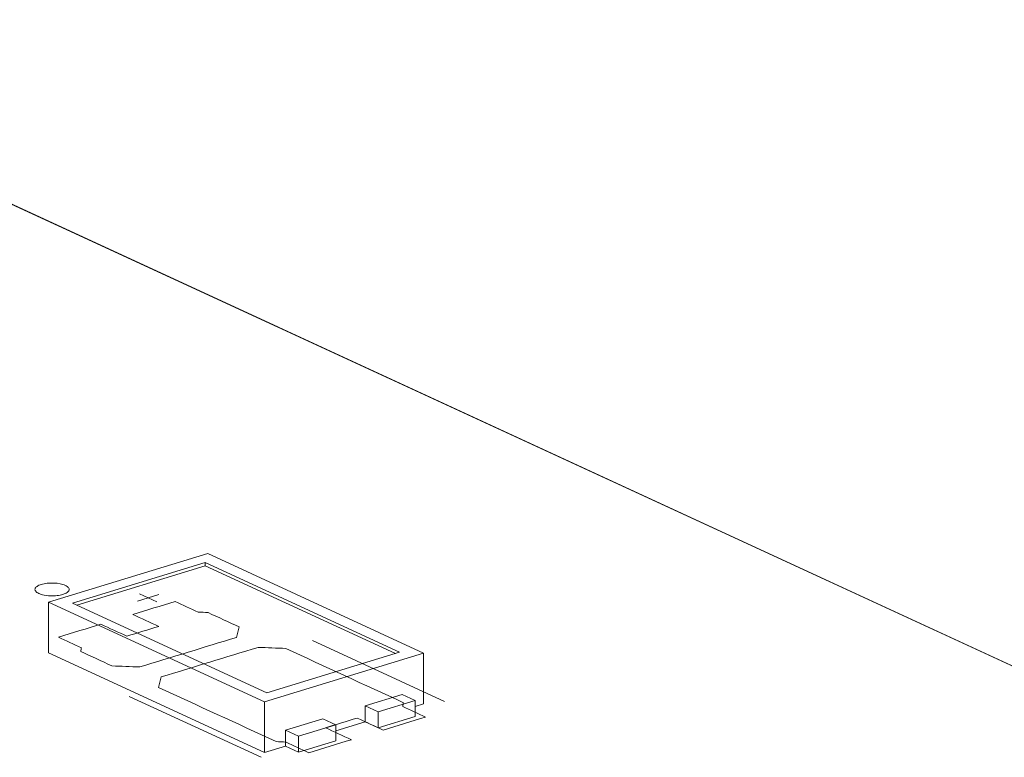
# Model space of a CAD drawing. Header units: inches. Extents: x -36 to 647, y 177 to 609.
# Tile 27 of 256: x 178 to 192, y 318 to 329. Entities that reach past the tile are written whole.
import ezdxf

# ---------------------------------------------------------------- set-up
doc = ezdxf.new("R2010")
doc.units = ezdxf.units.IN
doc.header["$MEASUREMENT"] = 0
doc.layers.add('1', color=7, linetype='Continuous')

# ---------------------------------------------------------------- blocks, each defined once
blk = doc.blocks.new('block 3756')
at = {"layer": '1', "color": 155, "lineweight": 18, "true_color": 0x4c7299}
blk.add_lwpolyline([(181.339, 318.994), (178.498, 320.304)], dxfattribs=at)
blk = doc.blocks.new('block 3757')
at = {"layer": '1', "color": 155, "lineweight": 18, "true_color": 0x4c7299}
blk.add_lwpolyline([(183.278, 319.586), (181.339, 318.994)], dxfattribs=at)
blk = doc.blocks.new('block 3758')
at = {"layer": '1', "color": 155, "lineweight": 18, "true_color": 0x4c7299}
blk.add_lwpolyline([(180.437, 320.897), (183.278, 319.586)], dxfattribs=at)
blk = doc.blocks.new('block 3759')
at = {"layer": '1', "color": 155, "lineweight": 18, "true_color": 0x4c7299}
blk.add_lwpolyline([(180.474, 321.029), (178.147, 320.318)], dxfattribs=at)
blk = doc.blocks.new('block 3760')
at = {"layer": '1', "color": 155, "lineweight": 18, "true_color": 0x4c7299}
blk.add_lwpolyline([(178.147, 320.318), (181.303, 318.862)], dxfattribs=at)
blk = doc.blocks.new('block 3761')
at = {"layer": '1', "color": 155, "lineweight": 18, "true_color": 0x4c7299}
blk.add_lwpolyline([(181.303, 318.862), (183.63, 319.573)], dxfattribs=at)
blk = doc.blocks.new('block 3762')
at = {"layer": '1', "color": 155, "lineweight": 18, "true_color": 0x4c7299}
blk.add_lwpolyline([(178.498, 320.304), (180.437, 320.897)], dxfattribs=at)
blk = doc.blocks.new('block 3763')
at = {"layer": '1', "color": 155, "lineweight": 18, "true_color": 0x4c7299}
blk.add_lwpolyline([(182.156, 318.613), (182.345, 318.525)], dxfattribs=at)
blk = doc.blocks.new('block 3764')
at = {"layer": '1', "color": 155, "lineweight": 18, "true_color": 0x4c7299}
blk.add_lwpolyline([(182.345, 318.525), (181.802, 318.359)], dxfattribs=at)
blk = doc.blocks.new('block 3765')
at = {"layer": '1', "color": 155, "lineweight": 18, "true_color": 0x4c7299}
blk.add_lwpolyline([(181.802, 318.359), (181.613, 318.447)], dxfattribs=at)
blk = doc.blocks.new('block 3766')
at = {"layer": '1', "color": 155, "lineweight": 18, "true_color": 0x4c7299}
blk.add_lwpolyline([(183.509, 318.881), (183.319, 318.968)], dxfattribs=at)
blk = doc.blocks.new('block 3767')
at = {"layer": '1', "color": 155, "lineweight": 18, "true_color": 0x4c7299}
blk.add_lwpolyline([(182.966, 318.715), (183.509, 318.881)], dxfattribs=at)
blk = doc.blocks.new('block 3768')
at = {"layer": '1', "color": 155, "lineweight": 18, "true_color": 0x4c7299}
blk.add_lwpolyline([(183.63, 319.573), (180.474, 321.029)], dxfattribs=at)
blk = doc.blocks.new('block 3769')
at = {"layer": '1', "color": 155, "lineweight": 18, "true_color": 0x4c7299}
blk.add_lwpolyline([(182.776, 318.802), (182.966, 318.715)], dxfattribs=at)
blk = doc.blocks.new('block 3925')
at = {"layer": '1', "color": 155, "lineweight": 18, "true_color": 0x4c7299}
blk.add_lwpolyline([(128.604, 348.741), (194.345, 318.415)], dxfattribs=at)
blk = doc.blocks.new('block 4947')
at = {"layer": '1', "color": 155, "lineweight": 18, "true_color": 0x4c7299}
blk.add_lwpolyline([(180.437, 320.85), (180.437, 320.897)], dxfattribs=at)
blk = doc.blocks.new('block 4948')
at = {"layer": '1', "color": 155, "lineweight": 18, "true_color": 0x4c7299}
blk.add_lwpolyline([(178.147, 320.318), (178.147, 319.576)], dxfattribs=at)
blk = doc.blocks.new('block 4949')
at = {"layer": '1', "color": 155, "lineweight": 18, "true_color": 0x4c7299}
blk.add_lwpolyline([(181.303, 318.862), (181.303, 318.12)], dxfattribs=at)
blk = doc.blocks.new('block 4950')
at = {"layer": '1', "color": 155, "lineweight": 18, "true_color": 0x4c7299}
blk.add_lwpolyline([(183.63, 319.573), (183.63, 318.831)], dxfattribs=at)
blk = doc.blocks.new('block 4951')
at = {"layer": '1', "color": 155, "lineweight": 18, "true_color": 0x4c7299}
blk.add_lwpolyline([(178.559, 320.276), (180.437, 320.85)], dxfattribs=at)
blk = doc.blocks.new('block 4952')
at = {"layer": '1', "color": 155, "lineweight": 18, "true_color": 0x4c7299}
blk.add_lwpolyline([(180.437, 320.85), (183.217, 319.568)], dxfattribs=at)
blk = doc.blocks.new('block 4953')
at = {"layer": '1', "color": 155, "lineweight": 18, "true_color": 0x4c7299}
blk.add_lwpolyline([(181.613, 318.447), (181.613, 318.215)], dxfattribs=at)
blk = doc.blocks.new('block 4954')
at = {"layer": '1', "color": 155, "lineweight": 18, "true_color": 0x4c7299}
blk.add_lwpolyline([(182.776, 318.802), (182.776, 318.571)], dxfattribs=at)
blk = doc.blocks.new('block 4955')
at = {"layer": '1', "color": 155, "lineweight": 18, "true_color": 0x4c7299}
blk.add_lwpolyline([(181.802, 318.359), (181.802, 318.128)], dxfattribs=at)
blk = doc.blocks.new('block 4956')
at = {"layer": '1', "color": 155, "lineweight": 18, "true_color": 0x4c7299}
blk.add_lwpolyline([(182.345, 318.525), (182.345, 318.294)], dxfattribs=at)
blk = doc.blocks.new('block 4957')
at = {"layer": '1', "color": 155, "lineweight": 18, "true_color": 0x4c7299}
blk.add_lwpolyline([(181.613, 318.447), (182.156, 318.613)], dxfattribs=at)
blk = doc.blocks.new('block 4958')
at = {"layer": '1', "color": 155, "lineweight": 18, "true_color": 0x4c7299}
blk.add_lwpolyline([(183.319, 318.968), (182.776, 318.802)], dxfattribs=at)
blk = doc.blocks.new('block 4959')
at = {"layer": '1', "color": 155, "lineweight": 18, "true_color": 0x4c7299}
blk.add_lwpolyline([(182.966, 318.715), (182.966, 318.483)], dxfattribs=at)
blk = doc.blocks.new('block 4960')
at = {"layer": '1', "color": 155, "lineweight": 18, "true_color": 0x4c7299}
blk.add_lwpolyline([(183.509, 318.881), (183.509, 318.649)], dxfattribs=at)
blk = doc.blocks.new('block 4961')
at = {"layer": '1', "color": 155, "lineweight": 18, "true_color": 0x4c7299}
blk.add_lwpolyline([(182.345, 318.294), (181.802, 318.128)], dxfattribs=at)
blk = doc.blocks.new('block 4962')
at = {"layer": '1', "color": 155, "lineweight": 18, "true_color": 0x4c7299}
blk.add_lwpolyline([(182.966, 318.483), (183.509, 318.649)], dxfattribs=at)
blk = doc.blocks.new('block 4963')
at = {"layer": '1', "color": 155, "lineweight": 18, "true_color": 0x4c7299}
blk.add_lwpolyline([(181.802, 318.128), (181.613, 318.215)], dxfattribs=at)
blk = doc.blocks.new('block 4964')
at = {"layer": '1', "color": 155, "lineweight": 18, "true_color": 0x4c7299}
blk.add_lwpolyline([(182.776, 318.571), (182.966, 318.483)], dxfattribs=at)
blk = doc.blocks.new('block 4965')
at = {"layer": '1', "color": 155, "lineweight": 18, "true_color": 0x4c7299}
blk.add_lwpolyline([(178.147, 319.576), (181.303, 318.12)], dxfattribs=at)
blk = doc.blocks.new('block 4966')
at = {"layer": '1', "color": 155, "lineweight": 18, "true_color": 0x4c7299}
blk.add_lwpolyline([(181.303, 318.12), (181.613, 318.215)], dxfattribs=at)
blk = doc.blocks.new('block 4967')
at = {"layer": '1', "color": 155, "lineweight": 18, "true_color": 0x4c7299}
blk.add_lwpolyline([(183.509, 318.794), (183.63, 318.831)], dxfattribs=at)
blk = doc.blocks.new('block 4968')
at = {"layer": '1', "color": 155, "lineweight": 18, "true_color": 0x4c7299}
blk.add_lwpolyline([(182.345, 318.439), (182.776, 318.571)], dxfattribs=at)
blk = doc.blocks.new('block 5861')
at = {"layer": '1', "color": 18, "lineweight": 13, "true_color": 0x4c0000}
blk.add_lwpolyline([(181.257, 318.051), (179.326, 318.942)], dxfattribs=at)
blk = doc.blocks.new('block 5867')
at = {"layer": '1', "color": 18, "lineweight": 13, "true_color": 0x4c0000}
blk.add_lwpolyline([(181.257, 318.051), (179.326, 318.942)], dxfattribs=at)
blk = doc.blocks.new('block 6055')
at = {"layer": '1', "color": 18, "lineweight": 13, "true_color": 0x4c0000}
blk.add_lwpolyline([(111.299, 356.724), (194.345, 318.415)], dxfattribs=at)
blk = doc.blocks.new('block 6056')
at = {"layer": '1', "color": 18, "lineweight": 13, "true_color": 0x4c0000}
blk.add_lwpolyline([(111.299, 356.724), (194.345, 318.415)], dxfattribs=at)
blk = doc.blocks.new('block 6088')
at = {"layer": '1', "color": 18, "lineweight": 13, "true_color": 0x4c0000}
blk.add_lwpolyline([(179.447, 320.335), (179.757, 320.429)], dxfattribs=at)
blk = doc.blocks.new('block 6092')
at = {"layer": '1', "color": 18, "lineweight": 13, "true_color": 0x4c0000}
blk.add_lwpolyline([(179.476, 320.44), (179.728, 320.323)], dxfattribs=at)
blk = doc.blocks.new('block 6098')
at = {"layer": '1', "color": 18, "lineweight": 13, "true_color": 0x4c0000}
blk.add_lwpolyline([(179.476, 320.44), (179.728, 320.323)], dxfattribs=at)
blk = doc.blocks.new('block 6103')
at = {"layer": '1', "color": 18, "lineweight": 13, "true_color": 0x4c0000}
blk.add_lwpolyline([(183.936, 318.869), (182.004, 319.76)], dxfattribs=at)
blk = doc.blocks.new('block 6118')
at = {"layer": '1', "color": 18, "lineweight": 13, "true_color": 0x4c0000}
blk.add_lwpolyline([(179.447, 320.335), (179.757, 320.429)], dxfattribs=at)
blk = doc.blocks.new('block 6120')
at = {"layer": '1', "color": 18, "lineweight": 13, "true_color": 0x4c0000}
blk.add_lwpolyline([(183.936, 318.869), (182.004, 319.76)], dxfattribs=at)
blk = doc.blocks.new('block 9164')
at = {"layer": '1', "color": 18, "lineweight": 13, "true_color": 0x4c0000}
blk.add_lwpolyline([(128.382, 348.844), (175.603, 327.061), (187.409, 321.615), (193.311, 318.892)], dxfattribs=at)
blk = doc.blocks.new('block 9309')
at = {"layer": '1', "color": 18, "lineweight": 13, "true_color": 0x4c0000}
blk.add_open_spline([(180.935, 319.956), (180.921, 319.905), (180.908, 319.854), (180.894, 319.804), (180.423, 319.659), (179.951, 319.515), (179.48, 319.371), (179.344, 319.377), (179.209, 319.382), (179.073, 319.387), (178.921, 319.458), (178.769, 319.528), (178.617, 319.598), (178.62, 319.616), (178.624, 319.634), (178.627, 319.653), (178.515, 319.704), (178.404, 319.756), (178.292, 319.807), (178.499, 319.87), (178.706, 319.934), (178.913, 319.997), (179.039, 319.938), (179.165, 319.88), (179.292, 319.822), (179.447, 319.869), (179.602, 319.917), (179.757, 319.964), (179.631, 320.022), (179.504, 320.081), (179.378, 320.139), (179.585, 320.202), (179.792, 320.265), (179.999, 320.328), (180.11, 320.277), (180.222, 320.226), (180.333, 320.174), (180.382, 320.172), (180.43, 320.169), (180.479, 320.167), (180.631, 320.096), (180.783, 320.026), (180.935, 319.956)], degree=3, knots=[0, 0, 0, 0, 1, 1, 1, 2, 2, 2, 3, 3, 3, 4, 4, 4, 5, 5, 5, 6, 6, 6, 7, 7, 7, 8, 8, 8, 9, 9, 9, 10, 10, 10, 11, 11, 11, 12, 12, 12, 13, 13, 13, 14, 14, 14, 14], dxfattribs=at)
blk = doc.blocks.new('block 9329')
at = {"layer": '1', "color": 18, "lineweight": 13, "true_color": 0x4c0000}
blk.add_open_spline([(183.039, 318.45), (183.246, 318.513), (183.453, 318.576), (183.66, 318.64), (183.548, 318.691), (183.437, 318.743), (183.325, 318.794), (183.328, 318.812), (183.332, 318.831), (183.335, 318.849), (182.762, 319.113), (182.189, 319.378), (181.616, 319.642), (181.481, 319.647), (181.345, 319.653), (181.21, 319.658), (180.738, 319.514), (180.267, 319.37), (179.795, 319.226), (179.782, 319.175), (179.768, 319.124), (179.755, 319.073), (180.328, 318.809), (180.901, 318.545), (181.473, 318.28), (181.522, 318.278), (181.57, 318.275), (181.619, 318.273), (181.73, 318.221), (181.842, 318.17), (181.953, 318.118), (182.16, 318.182), (182.367, 318.245), (182.574, 318.308), (182.448, 318.366), (182.321, 318.424), (182.195, 318.483), (182.35, 318.53), (182.505, 318.577), (182.66, 318.625), (182.787, 318.567), (182.913, 318.508), (183.039, 318.45)], degree=3, knots=[0, 0, 0, 0, 1, 1, 1, 2, 2, 2, 3, 3, 3, 4, 4, 4, 5, 5, 5, 6, 6, 6, 7, 7, 7, 8, 8, 8, 9, 9, 9, 10, 10, 10, 11, 11, 11, 12, 12, 12, 13, 13, 13, 14, 14, 14, 14], dxfattribs=at)
blk = doc.blocks.new('block 9375')
at = {"layer": '1', "color": 18, "lineweight": 13, "true_color": 0x4c0000}
blk.add_open_spline([(183.039, 318.45), (183.246, 318.513), (183.453, 318.576), (183.66, 318.64), (183.548, 318.691), (183.437, 318.743), (183.325, 318.794), (183.328, 318.812), (183.332, 318.831), (183.335, 318.849), (182.762, 319.113), (182.189, 319.378), (181.616, 319.642), (181.481, 319.647), (181.345, 319.653), (181.21, 319.658), (180.738, 319.514), (180.267, 319.37), (179.795, 319.226), (179.782, 319.175), (179.768, 319.124), (179.755, 319.073), (180.328, 318.809), (180.901, 318.545), (181.473, 318.28), (181.522, 318.278), (181.57, 318.275), (181.619, 318.273), (181.73, 318.221), (181.842, 318.17), (181.953, 318.118), (182.16, 318.182), (182.367, 318.245), (182.574, 318.308), (182.448, 318.366), (182.321, 318.424), (182.195, 318.483), (182.35, 318.53), (182.505, 318.577), (182.66, 318.625), (182.787, 318.567), (182.913, 318.508), (183.039, 318.45)], degree=3, knots=[0, 0, 0, 0, 1, 1, 1, 2, 2, 2, 3, 3, 3, 4, 4, 4, 5, 5, 5, 6, 6, 6, 7, 7, 7, 8, 8, 8, 9, 9, 9, 10, 10, 10, 11, 11, 11, 12, 12, 12, 13, 13, 13, 14, 14, 14, 14], dxfattribs=at)
blk = doc.blocks.new('block 9419')
at = {"layer": '1', "color": 18, "lineweight": 13, "true_color": 0x4c0000}
blk.add_open_spline([(180.935, 319.956), (180.921, 319.905), (180.908, 319.854), (180.894, 319.804), (180.423, 319.659), (179.951, 319.515), (179.48, 319.371), (179.344, 319.377), (179.209, 319.382), (179.073, 319.387), (178.921, 319.458), (178.769, 319.528), (178.617, 319.598), (178.62, 319.616), (178.624, 319.634), (178.627, 319.653), (178.515, 319.704), (178.404, 319.756), (178.292, 319.807), (178.499, 319.87), (178.706, 319.934), (178.913, 319.997), (179.039, 319.938), (179.165, 319.88), (179.292, 319.822), (179.447, 319.869), (179.602, 319.917), (179.757, 319.964), (179.631, 320.022), (179.504, 320.081), (179.378, 320.139), (179.585, 320.202), (179.792, 320.265), (179.999, 320.328), (180.11, 320.277), (180.222, 320.226), (180.333, 320.174), (180.382, 320.172), (180.43, 320.169), (180.479, 320.167), (180.631, 320.096), (180.783, 320.026), (180.935, 319.956)], degree=3, knots=[0, 0, 0, 0, 1, 1, 1, 2, 2, 2, 3, 3, 3, 4, 4, 4, 5, 5, 5, 6, 6, 6, 7, 7, 7, 8, 8, 8, 9, 9, 9, 10, 10, 10, 11, 11, 11, 12, 12, 12, 13, 13, 13, 14, 14, 14, 14], dxfattribs=at)
blk = doc.blocks.new('block 9449')
at = {"layer": '1', "color": 18, "lineweight": 13, "true_color": 0x4c0000}
blk.add_open_spline([(183.039, 318.45), (183.246, 318.513), (183.453, 318.576), (183.66, 318.64), (183.548, 318.691), (183.437, 318.743), (183.325, 318.794), (183.328, 318.812), (183.332, 318.831), (183.335, 318.849), (182.762, 319.113), (182.189, 319.378), (181.616, 319.642), (181.481, 319.647), (181.345, 319.653), (181.21, 319.658), (180.738, 319.514), (180.267, 319.37), (179.795, 319.226), (179.782, 319.175), (179.768, 319.124), (179.755, 319.073), (180.328, 318.809), (180.901, 318.545), (181.473, 318.28), (181.522, 318.278), (181.57, 318.275), (181.619, 318.273), (181.73, 318.221), (181.842, 318.17), (181.953, 318.118), (182.16, 318.182), (182.367, 318.245), (182.574, 318.308), (182.448, 318.366), (182.321, 318.424), (182.195, 318.483), (182.35, 318.53), (182.505, 318.577), (182.66, 318.625), (182.787, 318.567), (182.913, 318.508), (183.039, 318.45)], degree=3, knots=[0, 0, 0, 0, 1, 1, 1, 2, 2, 2, 3, 3, 3, 4, 4, 4, 5, 5, 5, 6, 6, 6, 7, 7, 7, 8, 8, 8, 9, 9, 9, 10, 10, 10, 11, 11, 11, 12, 12, 12, 13, 13, 13, 14, 14, 14, 14], dxfattribs=at)
blk = doc.blocks.new('block 9471')
at = {"layer": '1', "color": 18, "lineweight": 13, "true_color": 0x4c0000}
blk.add_open_spline([(183.039, 318.45), (183.246, 318.513), (183.453, 318.576), (183.66, 318.64), (183.548, 318.691), (183.437, 318.743), (183.325, 318.794), (183.328, 318.812), (183.332, 318.831), (183.335, 318.849), (182.762, 319.113), (182.189, 319.378), (181.616, 319.642), (181.481, 319.647), (181.345, 319.653), (181.21, 319.658), (180.738, 319.514), (180.267, 319.37), (179.795, 319.226), (179.782, 319.175), (179.768, 319.124), (179.755, 319.073), (180.328, 318.809), (180.901, 318.545), (181.473, 318.28), (181.522, 318.278), (181.57, 318.275), (181.619, 318.273), (181.73, 318.221), (181.842, 318.17), (181.953, 318.118), (182.16, 318.182), (182.367, 318.245), (182.574, 318.308), (182.448, 318.366), (182.321, 318.424), (182.195, 318.483), (182.35, 318.53), (182.505, 318.577), (182.66, 318.625), (182.787, 318.567), (182.913, 318.508), (183.039, 318.45)], degree=3, knots=[0, 0, 0, 0, 1, 1, 1, 2, 2, 2, 3, 3, 3, 4, 4, 4, 5, 5, 5, 6, 6, 6, 7, 7, 7, 8, 8, 8, 9, 9, 9, 10, 10, 10, 11, 11, 11, 12, 12, 12, 13, 13, 13, 14, 14, 14, 14], dxfattribs=at)
blk = doc.blocks.new('block 9483')
at = {"layer": '1', "color": 18, "lineweight": 13, "true_color": 0x4c0000}
blk.add_open_spline([(180.935, 319.956), (180.921, 319.905), (180.908, 319.854), (180.894, 319.804), (180.423, 319.659), (179.951, 319.515), (179.48, 319.371), (179.344, 319.377), (179.209, 319.382), (179.073, 319.387), (178.921, 319.458), (178.769, 319.528), (178.617, 319.598), (178.62, 319.616), (178.624, 319.634), (178.627, 319.653), (178.515, 319.704), (178.404, 319.756), (178.292, 319.807), (178.499, 319.87), (178.706, 319.934), (178.913, 319.997), (179.039, 319.938), (179.165, 319.88), (179.292, 319.822), (179.447, 319.869), (179.602, 319.917), (179.757, 319.964), (179.631, 320.022), (179.504, 320.081), (179.378, 320.139), (179.585, 320.202), (179.792, 320.265), (179.999, 320.328), (180.11, 320.277), (180.222, 320.226), (180.333, 320.174), (180.382, 320.172), (180.43, 320.169), (180.479, 320.167), (180.631, 320.096), (180.783, 320.026), (180.935, 319.956)], degree=3, knots=[0, 0, 0, 0, 1, 1, 1, 2, 2, 2, 3, 3, 3, 4, 4, 4, 5, 5, 5, 6, 6, 6, 7, 7, 7, 8, 8, 8, 9, 9, 9, 10, 10, 10, 11, 11, 11, 12, 12, 12, 13, 13, 13, 14, 14, 14, 14], dxfattribs=at)
blk = doc.blocks.new('block 9502')
at = {"layer": '1', "color": 18, "lineweight": 13, "true_color": 0x4c0000}
blk.add_open_spline([(180.935, 319.956), (180.921, 319.905), (180.908, 319.854), (180.894, 319.804), (180.423, 319.659), (179.951, 319.515), (179.48, 319.371), (179.344, 319.377), (179.209, 319.382), (179.073, 319.387), (178.921, 319.458), (178.769, 319.528), (178.617, 319.598), (178.62, 319.616), (178.624, 319.634), (178.627, 319.653), (178.515, 319.704), (178.404, 319.756), (178.292, 319.807), (178.499, 319.87), (178.706, 319.934), (178.913, 319.997), (179.039, 319.938), (179.165, 319.88), (179.292, 319.822), (179.447, 319.869), (179.602, 319.917), (179.757, 319.964), (179.631, 320.022), (179.504, 320.081), (179.378, 320.139), (179.585, 320.202), (179.792, 320.265), (179.999, 320.328), (180.11, 320.277), (180.222, 320.226), (180.333, 320.174), (180.382, 320.172), (180.43, 320.169), (180.479, 320.167), (180.631, 320.096), (180.783, 320.026), (180.935, 319.956)], degree=3, knots=[0, 0, 0, 0, 1, 1, 1, 2, 2, 2, 3, 3, 3, 4, 4, 4, 5, 5, 5, 6, 6, 6, 7, 7, 7, 8, 8, 8, 9, 9, 9, 10, 10, 10, 11, 11, 11, 12, 12, 12, 13, 13, 13, 14, 14, 14, 14], dxfattribs=at)
blk = doc.blocks.new('block 9548')
at = {"layer": '1', "color": 18, "lineweight": 13, "true_color": 0x4c0000}
blk.add_lwpolyline([(128.382, 348.844), (175.603, 327.061), (187.409, 321.615), (193.311, 318.892)], dxfattribs=at)
blk = doc.blocks.new('block 9852')
at = {"layer": '1', "color": 18, "lineweight": 13, "true_color": 0x4c0000}
blk.add_lwpolyline([(178.041, 320.577), (178.06, 320.583), (178.081, 320.587), (178.103, 320.591), (178.126, 320.594), (178.151, 320.597), (178.176, 320.598), (178.225, 320.598), (178.25, 320.597), (178.273, 320.594), (178.317, 320.587), (178.337, 320.583), (178.357, 320.577), (178.376, 320.571), (178.393, 320.564), (178.407, 320.556), (178.42, 320.548), (178.431, 320.54), (178.439, 320.531), (178.444, 320.522), (178.448, 320.514), (178.449, 320.505), (178.448, 320.495), (178.444, 320.486), (178.438, 320.477), (178.429, 320.468), (178.418, 320.46), (178.405, 320.452), (178.391, 320.444), (178.374, 320.438), (178.357, 320.432), (178.337, 320.426), (178.317, 320.422), (178.294, 320.418), (178.271, 320.415), (178.247, 320.412), (178.222, 320.411), (178.172, 320.411), (178.148, 320.413), (178.124, 320.415), (178.081, 320.422), (178.06, 320.426), (178.04, 320.432), (178.021, 320.438), (178.005, 320.445), (177.99, 320.453), (177.977, 320.461), (177.967, 320.469), (177.959, 320.478), (177.953, 320.487), (177.95, 320.496), (177.949, 320.505), (177.95, 320.514), (177.953, 320.523), (177.96, 320.532), (177.968, 320.541), (177.979, 320.549), (177.992, 320.557), (178.007, 320.565), (178.023, 320.571), (178.041, 320.577)], dxfattribs=at)
blk = doc.blocks.new('block 9861')
at = {"layer": '1', "color": 18, "lineweight": 13, "true_color": 0x4c0000}
blk.add_lwpolyline([(178.041, 320.577), (178.06, 320.583), (178.081, 320.587), (178.103, 320.591), (178.126, 320.594), (178.151, 320.597), (178.176, 320.598), (178.225, 320.598), (178.25, 320.597), (178.273, 320.594), (178.317, 320.587), (178.337, 320.583), (178.357, 320.577), (178.376, 320.571), (178.393, 320.564), (178.407, 320.556), (178.42, 320.548), (178.431, 320.54), (178.439, 320.531), (178.444, 320.522), (178.448, 320.514), (178.449, 320.505), (178.448, 320.495), (178.444, 320.486), (178.438, 320.477), (178.429, 320.468), (178.418, 320.46), (178.405, 320.452), (178.391, 320.444), (178.374, 320.438), (178.357, 320.432), (178.337, 320.426), (178.317, 320.422), (178.294, 320.418), (178.271, 320.415), (178.247, 320.412), (178.222, 320.411), (178.172, 320.411), (178.148, 320.413), (178.124, 320.415), (178.081, 320.422), (178.06, 320.426), (178.04, 320.432), (178.021, 320.438), (178.005, 320.445), (177.99, 320.453), (177.977, 320.461), (177.967, 320.469), (177.959, 320.478), (177.953, 320.487), (177.95, 320.496), (177.949, 320.505), (177.95, 320.514), (177.953, 320.523), (177.96, 320.532), (177.968, 320.541), (177.979, 320.549), (177.992, 320.557), (178.007, 320.565), (178.023, 320.571), (178.041, 320.577)], dxfattribs=at)

msp = doc.modelspace()

# ---------------------------------------------------------------- block references
at = {"layer": '1'}
for name in ['block 9164', 'block 9548', 'block 6055', 'block 6056', 'block 3925', 'block 3759', 'block 3768', 'block 3762', 'block 4951', 'block 3758', 'block 4947', 'block 4952', 'block 9852', 'block 9861', 'block 6088', 'block 6118', 'block 6092', 'block 6098', 'block 3760', 'block 4948', 'block 9309', 'block 9419', 'block 9483', 'block 9502', 'block 3756', 'block 6103', 'block 6120', 'block 4965', 'block 9329', 'block 9375', 'block 9449', 'block 9471', 'block 3761', 'block 3757', 'block 4950', 'block 5861', 'block 5867', 'block 4949', 'block 4958', 'block 3767', 'block 3766', 'block 4960', 'block 4967', 'block 3769', 'block 4954', 'block 4959', 'block 4957', 'block 3763', 'block 4968', 'block 4964', 'block 4962', 'block 3765', 'block 4953', 'block 3764', 'block 4956', 'block 4955', 'block 4961', 'block 4966', 'block 4963']:
    msp.add_blockref(name, (0, 0), dxfattribs=at)

doc.saveas('drawing.dxf')
